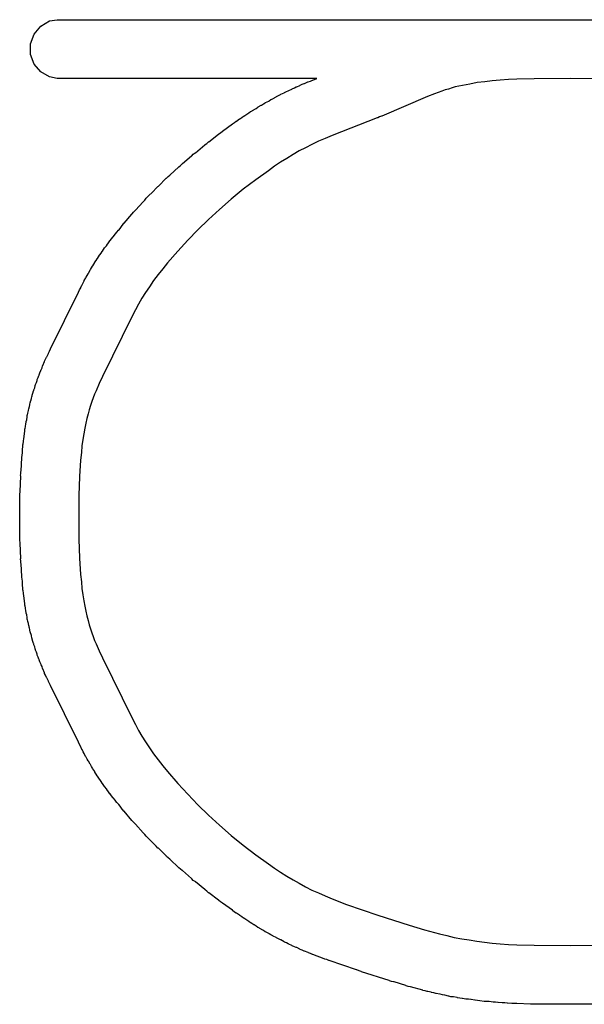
# Model space of a CAD drawing. Extents: x 81 to 161, y -172 to -32.
# Tile 44 of 94: x 117.21 to 119.13, y -116.02 to -112.67. Entities that reach past the tile are written whole.
import ezdxf

# ---------------------------------------------------------------- set-up
doc = ezdxf.new("R2010")
doc.units = 0
doc.header["$MEASUREMENT"] = 0
doc.layers.add('BLACK', color=7, linetype='CONTINUOUS')

msp = doc.modelspace()

# ---------------------------------------------------------------- linework, layer by layer
at = {"layer": 'BLACK', "linetype": 'CONTINUOUS'}
for p, q in [((117.256, -112.719), (117.279, -112.692)), ((117.279, -112.692), (117.309, -112.674)), ((117.309, -112.674), (117.335, -112.67)), ((117.335, -112.67), (119.074, -112.67)), ((119.074, -112.67), (119.075, -112.67)), ((119.075, -112.67), (119.083, -112.67)), ((119.083, -112.67), (119.091, -112.67)), ((119.091, -112.67), (123.765, -112.67)), ((119.091, -112.67), (119.091, -112.67)), ((117.244, -112.752), (117.256, -112.719)), ((117.244, -112.788), (117.244, -112.752)), ((117.256, -112.821), (117.244, -112.788)), ((117.279, -112.848), (117.256, -112.821)), ((117.309, -112.865), (117.279, -112.848)), ((117.335, -112.87), (117.309, -112.865)), ((118.219, -112.87), (117.335, -112.87)), ((118.15, -112.899), (118.161, -112.894)), ((118.161, -112.894), (118.162, -112.893)), ((118.162, -112.893), (118.169, -112.89)), ((118.169, -112.89), (118.176, -112.887)), ((118.176, -112.887), (118.177, -112.887)), ((118.177, -112.887), (118.188, -112.882)), ((118.188, -112.882), (118.189, -112.882)), ((118.189, -112.882), (118.197, -112.879)), ((118.197, -112.879), (118.204, -112.876)), ((118.204, -112.876), (118.205, -112.876)), ((118.205, -112.876), (118.219, -112.87)), ((118.715, -112.894), (118.69, -112.899)), ((118.739, -112.889), (118.715, -112.894)), ((118.764, -112.884), (118.739, -112.889)), ((118.79, -112.881), (118.764, -112.884)), ((118.816, -112.878), (118.79, -112.881)), ((118.843, -112.876), (118.816, -112.878)), ((118.871, -112.874), (118.843, -112.876)), ((118.899, -112.872), (118.871, -112.874)), ((118.958, -112.871), (118.899, -112.872)), ((119.083, -112.87), (118.958, -112.871)), ((119.207, -112.871), (119.083, -112.87)), ((118.081, -112.932), (118.088, -112.928)), ((118.088, -112.928), (118.095, -112.925)), ((118.095, -112.925), (118.096, -112.924)), ((118.096, -112.924), (118.107, -112.919)), ((118.107, -112.919), (118.108, -112.918)), ((118.108, -112.918), (118.115, -112.915)), ((118.115, -112.915), (118.121, -112.912)), ((118.121, -112.912), (118.123, -112.911)), ((118.123, -112.911), (118.134, -112.906)), ((118.134, -112.906), (118.135, -112.905)), ((118.135, -112.905), (118.142, -112.902)), ((118.142, -112.902), (118.148, -112.899)), ((118.148, -112.899), (118.15, -112.899)), ((118.619, -112.922), (118.595, -112.931)), ((118.644, -112.913), (118.619, -112.922)), ((118.655, -112.909), (118.644, -112.913)), ((118.667, -112.906), (118.655, -112.909)), ((118.679, -112.902), (118.667, -112.906)), ((118.69, -112.899), (118.679, -112.902)), ((118.019, -112.967), (118.029, -112.961)), ((118.029, -112.961), (118.03, -112.961)), ((118.03, -112.961), (118.037, -112.957)), ((118.037, -112.957), (118.043, -112.953)), ((118.043, -112.953), (118.044, -112.952)), ((118.044, -112.952), (118.055, -112.947)), ((118.055, -112.947), (118.056, -112.946)), ((118.056, -112.946), (118.062, -112.942)), ((118.062, -112.942), (118.069, -112.939)), ((118.069, -112.939), (118.07, -112.938)), ((118.07, -112.938), (118.08, -112.933)), ((118.08, -112.933), (118.081, -112.932)), ((118.595, -112.931), (118.44, -112.998)), ((117.97, -112.999), (117.98, -112.992)), ((117.98, -112.992), (117.987, -112.987)), ((117.98, -112.992), (117.98, -112.992)), ((117.987, -112.987), (117.993, -112.983)), ((117.993, -112.983), (117.994, -112.983)), ((117.994, -112.983), (118.004, -112.977)), ((118.004, -112.977), (118.005, -112.976)), ((118.005, -112.976), (118.012, -112.972)), ((118.012, -112.972), (118.018, -112.968)), ((118.018, -112.968), (118.019, -112.967)), ((117.898, -113.05), (117.931, -113.025)), ((117.931, -113.025), (117.932, -113.025)), ((117.932, -113.025), (117.938, -113.02)), ((117.938, -113.02), (117.944, -113.016)), ((117.944, -113.016), (117.945, -113.015)), ((117.945, -113.015), (117.955, -113.008)), ((117.955, -113.008), (117.956, -113.008)), ((117.956, -113.008), (117.963, -113.003)), ((117.963, -113.003), (117.969, -112.999)), ((117.969, -112.999), (117.97, -112.999)), ((118.424, -113.004), (118.271, -113.064)), ((118.426, -113.004), (118.424, -113.004)), ((118.432, -113.001), (118.426, -113.004)), ((118.439, -112.999), (118.432, -113.001)), ((118.44, -112.998), (118.439, -112.999)), ((117.851, -113.086), (117.884, -113.06)), ((117.884, -113.06), (117.885, -113.059)), ((117.885, -113.059), (117.891, -113.055)), ((117.891, -113.055), (117.897, -113.05)), ((117.897, -113.05), (117.898, -113.05)), ((117.805, -113.123), (117.837, -113.096)), ((117.837, -113.096), (117.838, -113.095)), ((117.838, -113.095), (117.844, -113.091)), ((117.844, -113.091), (117.85, -113.086)), ((117.85, -113.086), (117.851, -113.086)), ((118.202, -113.095), (118.18, -113.106)), ((118.224, -113.084), (118.202, -113.095)), ((118.247, -113.074), (118.224, -113.084)), ((118.271, -113.064), (118.247, -113.074)), ((117.793, -113.133), (117.798, -113.128)), ((117.798, -113.128), (117.804, -113.123)), ((117.804, -113.123), (117.805, -113.123)), ((118.138, -113.129), (118.117, -113.142)), ((118.159, -113.117), (118.138, -113.129)), ((118.18, -113.106), (118.159, -113.117)), ((117.754, -113.166), (117.76, -113.161)), ((117.76, -113.161), (117.761, -113.16)), ((117.761, -113.16), (117.792, -113.134)), ((117.792, -113.134), (117.793, -113.133)), ((118.095, -113.155), (118.074, -113.169)), ((118.117, -113.142), (118.095, -113.155)), ((117.719, -113.198), (117.748, -113.172)), ((117.748, -113.172), (117.749, -113.171)), ((117.749, -113.171), (117.754, -113.166)), ((118.054, -113.184), (118.011, -113.215)), ((118.074, -113.169), (118.054, -113.184)), ((117.679, -113.237), (117.706, -113.21)), ((117.706, -113.21), (117.707, -113.209)), ((117.707, -113.209), (117.713, -113.204)), ((117.713, -113.204), (117.718, -113.199)), ((117.718, -113.199), (117.719, -113.198)), ((118.011, -113.215), (117.968, -113.247)), ((117.639, -113.277), (117.666, -113.25)), ((117.666, -113.25), (117.667, -113.248)), ((117.667, -113.248), (117.672, -113.243)), ((117.672, -113.243), (117.677, -113.238)), ((117.677, -113.238), (117.679, -113.237)), ((117.968, -113.247), (117.927, -113.281)), ((117.601, -113.319), (117.627, -113.29)), ((117.627, -113.29), (117.628, -113.289)), ((117.628, -113.289), (117.633, -113.284)), ((117.633, -113.284), (117.638, -113.278)), ((117.638, -113.278), (117.639, -113.277)), ((117.927, -113.281), (117.887, -113.316)), ((117.589, -113.332), (117.59, -113.331)), ((117.59, -113.331), (117.595, -113.325)), ((117.595, -113.325), (117.6, -113.32)), ((117.6, -113.32), (117.601, -113.319)), ((117.887, -113.316), (117.85, -113.35)), ((117.557, -113.369), (117.562, -113.363)), ((117.562, -113.363), (117.563, -113.363)), ((117.563, -113.363), (117.589, -113.332)), ((117.85, -113.35), (117.814, -113.385)), ((117.533, -113.399), (117.538, -113.393)), ((117.538, -113.393), (117.543, -113.386)), ((117.543, -113.386), (117.544, -113.386)), ((117.544, -113.386), (117.552, -113.376)), ((117.552, -113.375), (117.557, -113.369)), ((117.552, -113.376), (117.552, -113.375)), ((117.814, -113.385), (117.779, -113.421)), ((117.507, -113.433), (117.514, -113.423)), ((117.514, -113.423), (117.515, -113.422)), ((117.515, -113.422), (117.52, -113.416)), ((117.52, -113.416), (117.524, -113.41)), ((117.524, -113.41), (117.525, -113.409)), ((117.525, -113.409), (117.533, -113.399)), ((117.533, -113.399), (117.533, -113.399)), ((117.779, -113.421), (117.745, -113.458)), ((117.48, -113.471), (117.484, -113.465)), ((117.484, -113.465), (117.488, -113.459)), ((117.488, -113.459), (117.489, -113.458)), ((117.489, -113.458), (117.496, -113.447)), ((117.496, -113.447), (117.497, -113.446)), ((117.497, -113.446), (117.502, -113.44)), ((117.502, -113.44), (117.506, -113.434)), ((117.506, -113.434), (117.507, -113.433)), ((117.745, -113.458), (117.71, -113.498)), ((117.456, -113.508), (117.463, -113.497)), ((117.463, -113.496), (117.467, -113.49)), ((117.463, -113.497), (117.463, -113.496)), ((117.467, -113.49), (117.471, -113.484)), ((117.471, -113.484), (117.472, -113.483)), ((117.472, -113.483), (117.479, -113.472)), ((117.479, -113.472), (117.48, -113.471)), ((117.71, -113.498), (117.694, -113.518)), ((117.441, -113.533), (117.447, -113.523)), ((117.447, -113.523), (117.448, -113.521)), ((117.448, -113.521), (117.451, -113.515)), ((117.451, -113.515), (117.455, -113.509)), ((117.455, -113.509), (117.456, -113.508)), ((117.694, -113.518), (117.678, -113.538)), ((117.423, -113.566), (117.426, -113.559)), ((117.426, -113.559), (117.427, -113.558)), ((117.427, -113.558), (117.432, -113.549)), ((117.432, -113.549), (117.433, -113.547)), ((117.433, -113.547), (117.437, -113.541)), ((117.437, -113.541), (117.44, -113.535)), ((117.44, -113.535), (117.441, -113.533)), ((117.663, -113.558), (117.649, -113.579)), ((117.678, -113.538), (117.663, -113.558)), ((117.312, -113.79), (117.407, -113.598)), ((117.407, -113.598), (117.411, -113.59)), ((117.407, -113.598), (117.407, -113.598)), ((117.411, -113.59), (117.415, -113.583)), ((117.415, -113.582), (117.419, -113.574)), ((117.415, -113.583), (117.415, -113.582)), ((117.419, -113.574), (117.42, -113.573)), ((117.42, -113.573), (117.423, -113.566)), ((117.635, -113.599), (117.623, -113.618)), ((117.649, -113.579), (117.635, -113.599)), ((117.623, -113.618), (117.611, -113.638)), ((117.601, -113.658), (117.59, -113.679)), ((117.611, -113.638), (117.601, -113.658)), ((117.59, -113.679), (117.489, -113.885)), ((117.305, -113.805), (117.308, -113.798)), ((117.308, -113.798), (117.312, -113.791)), ((117.312, -113.791), (117.312, -113.79)), ((117.292, -113.832), (117.295, -113.826)), ((117.292, -113.834), (117.292, -113.832)), ((117.295, -113.826), (117.298, -113.819)), ((117.298, -113.819), (117.299, -113.818)), ((117.299, -113.818), (117.305, -113.806)), ((117.305, -113.806), (117.305, -113.805)), ((117.276, -113.872), (117.279, -113.864)), ((117.279, -113.863), (117.28, -113.862)), ((117.279, -113.864), (117.279, -113.863)), ((117.279, -113.863), (117.279, -113.863)), ((117.28, -113.862), (117.283, -113.855)), ((117.283, -113.855), (117.285, -113.848)), ((117.285, -113.848), (117.286, -113.847)), ((117.286, -113.847), (117.292, -113.834)), ((117.264, -113.905), (117.266, -113.898)), ((117.266, -113.897), (117.267, -113.896)), ((117.266, -113.898), (117.266, -113.897)), ((117.267, -113.895), (117.27, -113.888)), ((117.267, -113.896), (117.267, -113.895)), ((117.27, -113.888), (117.272, -113.881)), ((117.272, -113.881), (117.273, -113.88)), ((117.273, -113.879), (117.276, -113.872)), ((117.273, -113.88), (117.273, -113.879)), ((117.273, -113.88), (117.273, -113.88)), ((117.489, -113.885), (117.477, -113.909)), ((117.252, -113.941), (117.254, -113.934)), ((117.254, -113.934), (117.255, -113.933)), ((117.255, -113.93), (117.258, -113.923)), ((117.255, -113.931), (117.255, -113.93)), ((117.255, -113.933), (117.255, -113.931)), ((117.258, -113.923), (117.26, -113.915)), ((117.26, -113.914), (117.261, -113.913)), ((117.26, -113.915), (117.26, -113.914)), ((117.261, -113.912), (117.264, -113.905)), ((117.261, -113.913), (117.261, -113.912)), ((117.467, -113.933), (117.462, -113.945)), ((117.477, -113.909), (117.467, -113.933)), ((117.244, -113.969), (117.245, -113.968)), ((117.245, -113.968), (117.247, -113.96)), ((117.247, -113.96), (117.248, -113.953)), ((117.248, -113.953), (117.249, -113.952)), ((117.249, -113.952), (117.25, -113.95)), ((117.25, -113.948), (117.252, -113.941)), ((117.25, -113.95), (117.25, -113.948)), ((117.457, -113.957), (117.453, -113.97)), ((117.462, -113.945), (117.457, -113.957)), ((117.235, -114.009), (117.237, -114.001)), ((117.237, -114.001), (117.238, -113.994)), ((117.238, -113.994), (117.239, -113.993)), ((117.239, -113.989), (117.24, -113.988)), ((117.239, -113.993), (117.239, -113.989)), ((117.24, -113.988), (117.241, -113.98)), ((117.241, -113.98), (117.243, -113.973)), ((117.243, -113.973), (117.244, -113.972)), ((117.244, -113.972), (117.244, -113.969)), ((117.444, -113.998), (117.44, -114.012)), ((117.448, -113.984), (117.444, -113.998)), ((117.453, -113.97), (117.448, -113.984)), ((117.229, -114.038), (117.231, -114.032)), ((117.231, -114.031), (117.232, -114.023)), ((117.231, -114.032), (117.231, -114.031)), ((117.232, -114.023), (117.233, -114.016)), ((117.233, -114.016), (117.234, -114.015)), ((117.234, -114.015), (117.235, -114.01)), ((117.235, -114.01), (117.235, -114.009)), ((117.436, -114.028), (117.432, -114.044)), ((117.44, -114.012), (117.436, -114.028)), ((117.224, -114.071), (117.225, -114.063)), ((117.225, -114.063), (117.226, -114.062)), ((117.226, -114.062), (117.227, -114.055)), ((117.227, -114.054), (117.228, -114.047)), ((117.227, -114.055), (117.227, -114.054)), ((117.228, -114.047), (117.229, -114.039)), ((117.229, -114.039), (117.229, -114.038)), ((117.429, -114.061), (117.425, -114.08)), ((117.432, -114.044), (117.429, -114.061)), ((117.22, -114.104), (117.221, -114.097)), ((117.221, -114.097), (117.222, -114.089)), ((117.222, -114.088), (117.223, -114.08)), ((117.222, -114.089), (117.222, -114.088)), ((117.223, -114.079), (117.224, -114.071)), ((117.223, -114.08), (117.223, -114.079)), ((117.422, -114.099), (117.419, -114.121)), ((117.425, -114.08), (117.422, -114.099)), ((117.216, -114.144), (117.217, -114.132)), ((117.217, -114.132), (117.218, -114.124)), ((117.217, -114.132), (117.217, -114.132)), ((117.218, -114.116), (117.219, -114.115)), ((117.218, -114.124), (117.218, -114.116)), ((117.219, -114.115), (117.22, -114.105)), ((117.22, -114.105), (117.22, -114.104)), ((117.419, -114.121), (117.417, -114.144)), ((117.212, -114.206), (117.214, -114.162)), ((117.214, -114.16), (117.215, -114.153)), ((117.214, -114.162), (117.214, -114.16)), ((117.215, -114.153), (117.216, -114.145)), ((117.216, -114.145), (117.216, -114.144)), ((117.414, -114.169), (117.411, -114.225)), ((117.417, -114.144), (117.414, -114.169)), ((117.209, -114.276), (117.211, -114.224)), ((117.21, -114.222), (117.211, -114.215)), ((117.211, -114.224), (117.21, -114.222)), ((117.211, -114.208), (117.212, -114.206)), ((117.211, -114.215), (117.211, -114.208)), ((117.411, -114.225), (117.408, -114.29)), ((117.208, -114.285), (117.209, -114.277)), ((117.208, -114.292), (117.208, -114.285)), ((117.208, -114.294), (117.208, -114.292)), ((117.208, -114.355), (117.208, -114.294)), ((117.209, -114.277), (117.209, -114.276)), ((117.408, -114.29), (117.408, -114.364)), ((117.207, -114.356), (117.208, -114.355)), ((117.208, -114.364), (117.207, -114.356)), ((117.207, -114.372), (117.208, -114.364)), ((117.408, -114.364), (117.408, -114.438)), ((117.208, -114.373), (117.207, -114.372)), ((117.208, -114.434), (117.208, -114.373)), ((117.208, -114.435), (117.208, -114.434)), ((117.208, -114.443), (117.208, -114.435)), ((117.209, -114.45), (117.208, -114.443)), ((117.209, -114.452), (117.209, -114.45)), ((117.211, -114.504), (117.209, -114.452)), ((117.408, -114.438), (117.411, -114.503)), ((117.21, -114.506), (117.211, -114.504)), ((117.411, -114.503), (117.414, -114.559)), ((117.211, -114.513), (117.21, -114.506)), ((117.211, -114.52), (117.211, -114.513)), ((117.212, -114.522), (117.211, -114.52)), ((117.214, -114.566), (117.212, -114.522)), ((117.214, -114.568), (117.214, -114.566)), ((117.215, -114.575), (117.214, -114.568)), ((117.414, -114.559), (117.417, -114.584)), ((117.216, -114.582), (117.215, -114.575)), ((117.216, -114.584), (117.216, -114.582)), ((117.217, -114.595), (117.216, -114.584)), ((117.217, -114.596), (117.217, -114.595)), ((117.218, -114.604), (117.217, -114.596)), ((117.218, -114.612), (117.218, -114.604)), ((117.417, -114.584), (117.419, -114.607)), ((117.219, -114.613), (117.218, -114.612)), ((117.22, -114.622), (117.219, -114.613)), ((117.22, -114.623), (117.22, -114.622)), ((117.221, -114.631), (117.22, -114.623)), ((117.222, -114.639), (117.221, -114.631)), ((117.419, -114.607), (117.422, -114.628)), ((117.422, -114.628), (117.425, -114.648)), ((117.222, -114.64), (117.222, -114.639)), ((117.223, -114.648), (117.222, -114.64)), ((117.223, -114.649), (117.223, -114.648)), ((117.224, -114.657), (117.223, -114.649)), ((117.225, -114.664), (117.224, -114.657)), ((117.226, -114.665), (117.225, -114.664)), ((117.227, -114.673), (117.226, -114.665)), ((117.425, -114.648), (117.429, -114.667)), ((117.429, -114.667), (117.432, -114.684)), ((117.227, -114.674), (117.227, -114.673)), ((117.228, -114.681), (117.227, -114.674)), ((117.229, -114.689), (117.228, -114.681)), ((117.229, -114.69), (117.229, -114.689)), ((117.231, -114.696), (117.229, -114.69)), ((117.231, -114.697), (117.231, -114.696)), ((117.232, -114.704), (117.231, -114.697)), ((117.233, -114.712), (117.232, -114.704)), ((117.432, -114.684), (117.436, -114.7)), ((117.436, -114.7), (117.44, -114.715)), ((117.234, -114.713), (117.233, -114.712)), ((117.235, -114.718), (117.234, -114.713)), ((117.235, -114.719), (117.235, -114.718)), ((117.237, -114.726), (117.235, -114.719)), ((117.238, -114.734), (117.237, -114.726)), ((117.239, -114.735), (117.238, -114.734)), ((117.239, -114.739), (117.239, -114.735)), ((117.44, -114.715), (117.444, -114.73)), ((117.444, -114.73), (117.448, -114.744)), ((117.24, -114.74), (117.239, -114.739)), ((117.241, -114.747), (117.24, -114.74)), ((117.243, -114.755), (117.241, -114.747)), ((117.244, -114.756), (117.243, -114.755)), ((117.244, -114.759), (117.244, -114.756)), ((117.245, -114.76), (117.244, -114.759)), ((117.247, -114.767), (117.245, -114.76)), ((117.248, -114.775), (117.247, -114.767)), ((117.448, -114.744), (117.453, -114.757)), ((117.453, -114.757), (117.457, -114.77)), ((117.457, -114.77), (117.462, -114.783)), ((117.249, -114.776), (117.248, -114.775)), ((117.25, -114.778), (117.249, -114.776)), ((117.25, -114.779), (117.25, -114.778)), ((117.252, -114.787), (117.25, -114.779)), ((117.254, -114.794), (117.252, -114.787)), ((117.255, -114.795), (117.254, -114.794)), ((117.255, -114.797), (117.255, -114.795)), ((117.255, -114.798), (117.255, -114.797)), ((117.258, -114.805), (117.255, -114.798)), ((117.26, -114.812), (117.258, -114.805)), ((117.462, -114.783), (117.467, -114.795)), ((117.467, -114.795), (117.477, -114.819)), ((117.26, -114.813), (117.26, -114.812)), ((117.261, -114.814), (117.26, -114.813)), ((117.261, -114.816), (117.261, -114.814)), ((117.264, -114.823), (117.261, -114.816)), ((117.266, -114.83), (117.264, -114.823)), ((117.266, -114.831), (117.266, -114.83)), ((117.267, -114.832), (117.266, -114.831)), ((117.267, -114.833), (117.267, -114.832)), ((117.27, -114.84), (117.267, -114.833)), ((117.477, -114.819), (117.489, -114.843)), ((117.272, -114.847), (117.27, -114.84)), ((117.273, -114.848), (117.272, -114.847)), ((117.273, -114.849), (117.273, -114.848)), ((117.273, -114.848), (117.273, -114.848)), ((117.276, -114.856), (117.273, -114.849)), ((117.279, -114.863), (117.276, -114.856)), ((117.279, -114.864), (117.279, -114.863)), ((117.28, -114.866), (117.279, -114.864)), ((117.279, -114.864), (117.279, -114.864)), ((117.283, -114.872), (117.28, -114.866)), ((117.285, -114.879), (117.283, -114.872)), ((117.489, -114.843), (117.59, -115.048)), ((117.286, -114.88), (117.285, -114.879)), ((117.292, -114.894), (117.286, -114.88)), ((117.292, -114.896), (117.292, -114.894)), ((117.295, -114.902), (117.292, -114.896)), ((117.298, -114.909), (117.295, -114.902)), ((117.299, -114.91), (117.298, -114.909)), ((117.305, -114.922), (117.299, -114.91)), ((117.305, -114.923), (117.305, -114.922)), ((117.308, -114.93), (117.305, -114.923)), ((117.312, -114.937), (117.308, -114.93)), ((117.407, -115.13), (117.312, -114.937)), ((117.312, -114.937), (117.312, -114.937)), ((117.59, -115.048), (117.601, -115.069)), ((117.601, -115.069), (117.611, -115.09)), ((117.611, -115.09), (117.623, -115.109)), ((117.411, -115.138), (117.407, -115.13)), ((117.407, -115.13), (117.407, -115.13)), ((117.415, -115.145), (117.411, -115.138)), ((117.623, -115.109), (117.635, -115.129)), ((117.635, -115.129), (117.649, -115.149)), ((117.419, -115.154), (117.415, -115.145)), ((117.415, -115.145), (117.415, -115.145)), ((117.42, -115.155), (117.419, -115.154)), ((117.423, -115.162), (117.42, -115.155)), ((117.426, -115.168), (117.423, -115.162)), ((117.427, -115.169), (117.426, -115.168)), ((117.432, -115.179), (117.427, -115.169)), ((117.649, -115.149), (117.663, -115.169)), ((117.663, -115.169), (117.678, -115.19)), ((117.433, -115.181), (117.432, -115.179)), ((117.437, -115.187), (117.433, -115.181)), ((117.44, -115.193), (117.437, -115.187)), ((117.441, -115.194), (117.44, -115.193)), ((117.447, -115.205), (117.441, -115.194)), ((117.448, -115.206), (117.447, -115.205)), ((117.451, -115.212), (117.448, -115.206)), ((117.678, -115.19), (117.694, -115.21)), ((117.455, -115.218), (117.451, -115.212)), ((117.456, -115.22), (117.455, -115.218)), ((117.463, -115.23), (117.456, -115.22)), ((117.463, -115.232), (117.463, -115.23)), ((117.467, -115.238), (117.463, -115.232)), ((117.471, -115.244), (117.467, -115.238)), ((117.694, -115.21), (117.71, -115.23)), ((117.71, -115.23), (117.745, -115.27)), ((117.472, -115.245), (117.471, -115.244)), ((117.479, -115.256), (117.472, -115.245)), ((117.48, -115.257), (117.479, -115.256)), ((117.484, -115.263), (117.48, -115.257)), ((117.488, -115.269), (117.484, -115.263)), ((117.489, -115.27), (117.488, -115.269)), ((117.496, -115.28), (117.489, -115.27)), ((117.745, -115.27), (117.779, -115.307)), ((117.497, -115.282), (117.496, -115.28)), ((117.502, -115.288), (117.497, -115.282)), ((117.506, -115.294), (117.502, -115.288)), ((117.507, -115.295), (117.506, -115.294)), ((117.514, -115.305), (117.507, -115.295)), ((117.515, -115.306), (117.514, -115.305)), ((117.52, -115.312), (117.515, -115.306)), ((117.779, -115.307), (117.814, -115.343)), ((117.524, -115.318), (117.52, -115.312)), ((117.525, -115.319), (117.524, -115.318)), ((117.533, -115.328), (117.525, -115.319)), ((117.533, -115.329), (117.533, -115.328)), ((117.538, -115.335), (117.533, -115.329)), ((117.543, -115.341), (117.538, -115.335)), ((117.544, -115.342), (117.543, -115.341)), ((117.552, -115.352), (117.544, -115.342)), ((117.552, -115.353), (117.552, -115.352)), ((117.557, -115.359), (117.552, -115.353)), ((117.562, -115.364), (117.557, -115.359)), ((117.563, -115.365), (117.562, -115.364)), ((117.589, -115.396), (117.563, -115.365)), ((117.814, -115.343), (117.85, -115.378)), ((117.59, -115.397), (117.589, -115.396)), ((117.595, -115.402), (117.59, -115.397)), ((117.6, -115.408), (117.595, -115.402)), ((117.601, -115.409), (117.6, -115.408)), ((117.627, -115.438), (117.601, -115.409)), ((117.85, -115.378), (117.887, -115.412)), ((117.628, -115.439), (117.627, -115.438)), ((117.633, -115.444), (117.628, -115.439)), ((117.887, -115.412), (117.927, -115.447)), ((117.638, -115.45), (117.633, -115.444)), ((117.639, -115.451), (117.638, -115.45)), ((117.666, -115.478), (117.639, -115.451)), ((117.927, -115.447), (117.968, -115.48)), ((117.667, -115.479), (117.666, -115.478)), ((117.672, -115.484), (117.667, -115.479)), ((117.677, -115.49), (117.672, -115.484)), ((117.679, -115.491), (117.677, -115.49)), ((117.706, -115.517), (117.679, -115.491)), ((117.968, -115.48), (118.011, -115.513)), ((117.707, -115.519), (117.706, -115.517)), ((117.713, -115.523), (117.707, -115.519)), ((117.718, -115.528), (117.713, -115.523)), ((117.719, -115.529), (117.718, -115.528)), ((117.748, -115.556), (117.719, -115.529)), ((118.011, -115.513), (118.054, -115.544)), ((117.749, -115.557), (117.748, -115.556)), ((117.754, -115.562), (117.749, -115.557)), ((117.76, -115.567), (117.754, -115.562)), ((117.761, -115.567), (117.76, -115.567)), ((117.792, -115.594), (117.761, -115.567)), ((118.054, -115.544), (118.074, -115.558)), ((118.074, -115.558), (118.095, -115.572)), ((118.095, -115.572), (118.117, -115.586)), ((117.793, -115.595), (117.792, -115.594)), ((117.798, -115.6), (117.793, -115.595)), ((117.804, -115.604), (117.798, -115.6)), ((117.805, -115.605), (117.804, -115.604)), ((117.837, -115.631), (117.805, -115.605)), ((118.117, -115.586), (118.138, -115.598)), ((118.138, -115.598), (118.159, -115.61)), ((118.159, -115.61), (118.18, -115.622)), ((117.838, -115.632), (117.837, -115.631)), ((117.844, -115.637), (117.838, -115.632)), ((117.85, -115.642), (117.844, -115.637)), ((117.851, -115.642), (117.85, -115.642)), ((117.884, -115.668), (117.851, -115.642)), ((118.18, -115.622), (118.202, -115.633)), ((118.202, -115.633), (118.224, -115.643)), ((118.224, -115.643), (118.247, -115.653)), ((117.885, -115.669), (117.884, -115.668)), ((117.891, -115.673), (117.885, -115.669)), ((117.897, -115.678), (117.891, -115.673)), ((118.247, -115.653), (118.271, -115.663)), ((118.271, -115.663), (118.32, -115.682)), ((117.898, -115.678), (117.897, -115.678)), ((117.931, -115.702), (117.898, -115.678)), ((117.932, -115.703), (117.931, -115.702)), ((117.938, -115.708), (117.932, -115.703)), ((117.944, -115.712), (117.938, -115.708)), ((118.32, -115.682), (118.426, -115.718)), ((117.945, -115.712), (117.944, -115.712)), ((117.955, -115.719), (117.945, -115.712)), ((117.956, -115.72), (117.955, -115.719)), ((117.963, -115.724), (117.956, -115.72)), ((117.969, -115.729), (117.963, -115.724)), ((117.97, -115.729), (117.969, -115.729)), ((117.98, -115.736), (117.97, -115.729)), ((117.987, -115.74), (117.98, -115.736)), ((117.98, -115.736), (117.98, -115.736)), ((117.993, -115.745), (117.987, -115.74)), ((118.426, -115.718), (118.533, -115.753)), ((117.994, -115.745), (117.993, -115.745)), ((118.004, -115.751), (117.994, -115.745)), ((118.005, -115.752), (118.004, -115.751)), ((118.012, -115.756), (118.005, -115.752)), ((118.018, -115.76), (118.012, -115.756)), ((118.019, -115.76), (118.018, -115.76)), ((118.029, -115.766), (118.019, -115.76)), ((118.03, -115.767), (118.029, -115.766)), ((118.037, -115.771), (118.03, -115.767)), ((118.043, -115.775), (118.037, -115.771)), ((118.044, -115.775), (118.043, -115.775)), ((118.055, -115.781), (118.044, -115.775)), ((118.533, -115.753), (118.585, -115.769)), ((118.585, -115.769), (118.636, -115.782)), ((118.056, -115.782), (118.055, -115.781)), ((118.062, -115.785), (118.056, -115.782)), ((118.069, -115.789), (118.062, -115.785)), ((118.07, -115.79), (118.069, -115.789)), ((118.08, -115.795), (118.07, -115.79)), ((118.081, -115.796), (118.08, -115.795)), ((118.088, -115.799), (118.081, -115.796)), ((118.095, -115.803), (118.088, -115.799)), ((118.096, -115.803), (118.095, -115.803)), ((118.107, -115.809), (118.096, -115.803)), ((118.108, -115.81), (118.107, -115.809)), ((118.115, -115.813), (118.108, -115.81)), ((118.636, -115.782), (118.661, -115.788)), ((118.661, -115.788), (118.686, -115.794)), ((118.686, -115.794), (118.712, -115.799)), ((118.712, -115.799), (118.737, -115.803)), ((118.737, -115.803), (118.763, -115.807)), ((118.763, -115.807), (118.789, -115.811)), ((118.789, -115.811), (118.816, -115.814)), ((118.121, -115.816), (118.115, -115.813)), ((118.123, -115.817), (118.121, -115.816)), ((118.134, -115.822), (118.123, -115.817)), ((118.135, -115.823), (118.134, -115.822)), ((118.142, -115.826), (118.135, -115.823)), ((118.148, -115.829), (118.142, -115.826)), ((118.15, -115.829), (118.148, -115.829)), ((118.161, -115.834), (118.15, -115.829)), ((118.162, -115.835), (118.161, -115.834)), ((118.169, -115.838), (118.162, -115.835)), ((118.176, -115.841), (118.169, -115.838)), ((118.177, -115.841), (118.176, -115.841)), ((118.189, -115.846), (118.177, -115.841)), ((118.816, -115.814), (118.843, -115.816)), ((118.843, -115.816), (118.871, -115.818)), ((118.871, -115.818), (118.899, -115.819)), ((118.899, -115.819), (118.958, -115.821)), ((118.958, -115.821), (119.083, -115.822)), ((119.083, -115.822), (119.207, -115.821)), ((118.19, -115.847), (118.189, -115.846)), ((118.197, -115.849), (118.19, -115.847)), ((118.204, -115.852), (118.197, -115.849)), ((118.205, -115.852), (118.204, -115.852)), ((118.244, -115.867), (118.205, -115.852)), ((118.246, -115.868), (118.244, -115.867)), ((118.253, -115.87), (118.246, -115.868)), ((118.259, -115.873), (118.253, -115.87)), ((118.261, -115.873), (118.259, -115.873)), ((118.354, -115.905), (118.261, -115.873)), ((118.355, -115.905), (118.354, -115.905)), ((118.363, -115.908), (118.355, -115.905)), ((118.37, -115.91), (118.363, -115.908)), ((118.371, -115.911), (118.37, -115.91)), ((118.465, -115.941), (118.371, -115.911)), ((118.466, -115.942), (118.465, -115.941)), ((118.473, -115.944), (118.466, -115.942)), ((118.48, -115.946), (118.473, -115.944)), ((118.482, -115.946), (118.48, -115.946)), ((118.522, -115.958), (118.482, -115.946)), ((118.523, -115.959), (118.522, -115.958)), ((118.53, -115.961), (118.523, -115.959)), ((118.537, -115.963), (118.53, -115.961)), ((118.538, -115.963), (118.537, -115.963)), ((118.579, -115.974), (118.538, -115.963)), ((118.58, -115.975), (118.579, -115.974)), ((118.587, -115.976), (118.58, -115.975)), ((118.594, -115.978), (118.587, -115.976)), ((118.596, -115.978), (118.594, -115.978)), ((118.608, -115.981), (118.596, -115.978)), ((118.609, -115.982), (118.608, -115.981)), ((118.617, -115.983), (118.609, -115.982)), ((118.624, -115.985), (118.617, -115.983)), ((118.625, -115.985), (118.624, -115.985)), ((118.637, -115.988), (118.625, -115.985)), ((118.638, -115.988), (118.637, -115.988)), ((118.646, -115.99), (118.638, -115.988)), ((118.653, -115.991), (118.646, -115.99)), ((118.654, -115.991), (118.653, -115.991)), ((118.667, -115.994), (118.654, -115.991)), ((118.668, -115.994), (118.667, -115.994)), ((118.675, -115.996), (118.668, -115.994)), ((118.683, -115.997), (118.675, -115.996)), ((118.684, -115.997), (118.683, -115.997)), ((118.696, -115.999), (118.684, -115.997)), ((118.697, -116), (118.696, -115.999)), ((118.705, -116.001), (118.697, -116)), ((118.713, -116.002), (118.705, -116.001)), ((118.714, -116.002), (118.713, -116.002)), ((118.726, -116.004), (118.714, -116.002)), ((118.727, -116.004), (118.726, -116.004)), ((118.735, -116.005), (118.727, -116.004)), ((118.743, -116.006), (118.735, -116.005)), ((118.744, -116.006), (118.743, -116.006)), ((118.757, -116.008), (118.744, -116.006)), ((118.758, -116.008), (118.757, -116.008)), ((118.765, -116.009), (118.758, -116.008)), ((118.773, -116.01), (118.765, -116.009)), ((118.774, -116.01), (118.773, -116.01)), ((118.788, -116.012), (118.774, -116.01)), ((118.789, -116.012), (118.788, -116.012)), ((118.796, -116.013), (118.789, -116.012)), ((118.804, -116.013), (118.796, -116.013)), ((118.805, -116.013), (118.804, -116.013)), ((118.819, -116.015), (118.805, -116.013)), ((118.82, -116.015), (118.819, -116.015)), ((118.827, -116.015), (118.82, -116.015)), ((118.835, -116.016), (118.827, -116.015)), ((118.836, -116.016), (118.835, -116.016)), ((118.85, -116.017), (118.836, -116.016)), ((118.851, -116.017), (118.85, -116.017)), ((118.859, -116.017), (118.851, -116.017)), ((118.867, -116.018), (118.859, -116.017)), ((118.868, -116.018), (118.867, -116.018)), ((118.882, -116.019), (118.868, -116.018)), ((118.883, -116.019), (118.882, -116.019)), ((118.891, -116.019), (118.883, -116.019)), ((118.899, -116.019), (118.891, -116.019)), ((118.9, -116.019), (118.899, -116.019)), ((118.946, -116.021), (118.9, -116.019)), ((118.947, -116.021), (118.946, -116.021)), ((118.955, -116.021), (118.947, -116.021)), ((118.962, -116.021), (118.955, -116.021)), ((118.964, -116.021), (118.962, -116.021)), ((119.074, -116.022), (118.964, -116.021)), ((119.075, -116.022), (119.074, -116.022)), ((119.083, -116.022), (119.075, -116.022)), ((119.091, -116.022), (119.083, -116.022)), ((119.202, -116.021), (119.091, -116.022)), ((119.091, -116.022), (119.091, -116.022))]:
    msp.add_line(p, q, dxfattribs=at)

doc.saveas('drawing.dxf')
